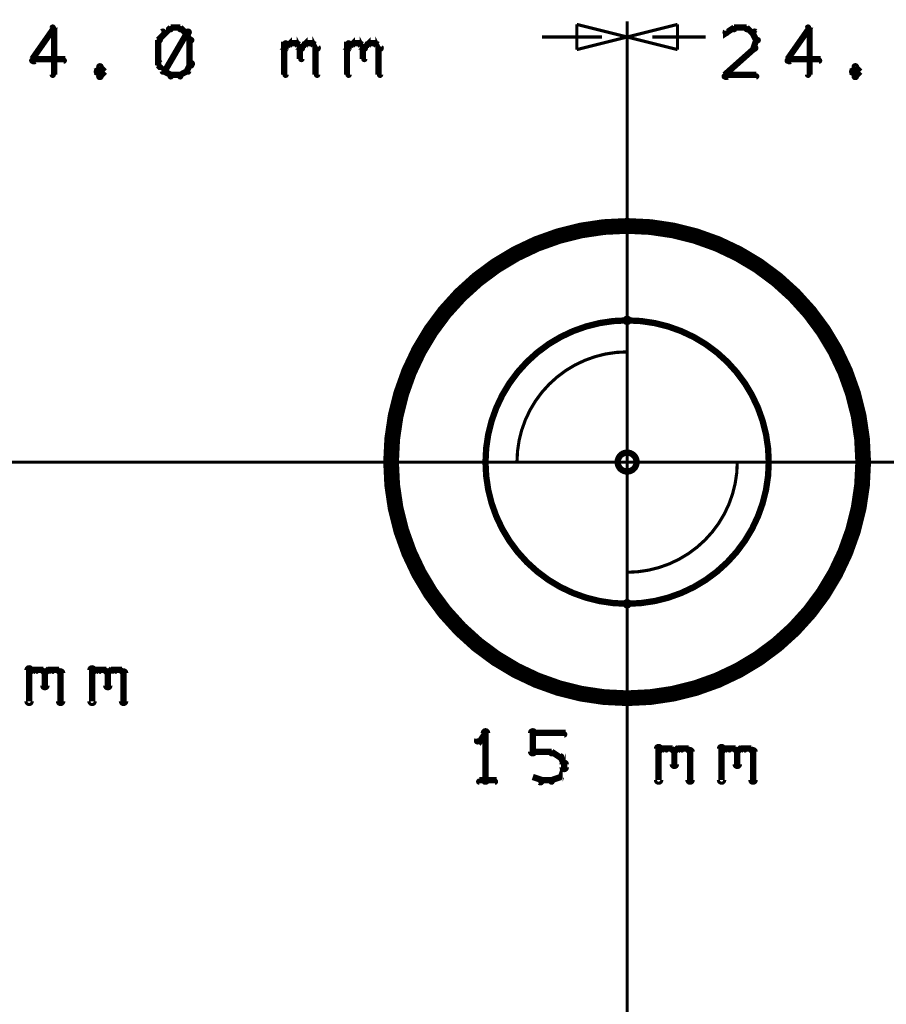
# Model space of a CAD drawing. Extents: x 178 to 725, y 26 to 878.
# Tile 36 of 93: x 433 to 461, y 379 to 410. Entities that reach past the tile are written whole.
import ezdxf

# ---------------------------------------------------------------- set-up
doc = ezdxf.new("R2010")
doc.units = 0
doc.layers.get('0').update_dxf_attribs({"linetype": 'CONTINUOUS'})
for name, color, linetype in [('COPPER', 3, 'CONTINUOUS'), ('DIMENSIONS', 2, 'CONTINUOUS'), ('DRAWING', 4, 'CONTINUOUS'), ('OUTLINES', 1, 'CONTINUOUS')]:
    doc.layers.add(name, color=color, linetype=linetype)

# ---------------------------------------------------------------- blocks, each defined once
blk = doc.blocks.new('VIA')
at = {"const_width": 0.2}
blk.add_lwpolyline([(-0.3, 0, 1), (0.3, 0, 1)], format="xyb", close=True, dxfattribs=at)

msp = doc.modelspace()

# ---------------------------------------------------------------- linework, layer by layer
at = {"layer": 'DIMENSIONS', "color": 94}
for points in [[(452.5, 395.5, 0.1, 0.1, 1), (452.5, 395.5, 0, 0, 0), (452.5, 395.5, 0, 0, 0), (452.5, 395.5, 0.1, 0.1, 0), (452.5, 410, 0.1, 0.1, 0), (452.5, 410, 0, 0, 0), (452.5, 410, 0.1, 0.1, 0), (452.5, 410, 0.1, 0.1, 1), (452.5, 410, 0, 0, 0)], [(452.5, 391, 0.1, 0.1, 1), (452.5, 391, 0, 0, 0), (452.5, 391, 0, 0, 0), (452.5, 391, 0.1, 0.1, 0), (452.5, 410, 0.1, 0.1, 0), (452.5, 410, 0, 0, 0), (452.5, 410, 0.1, 0.1, 0), (452.5, 410, 0.1, 0.1, 1), (452.5, 410, 0, 0, 0)], [(434.3, 409.7, 0.1, 0.1, 1), (434.2, 409.8, 0, 0, 0), (434.3, 409.8, 0, 0, 0), (434.3, 409.8, 0.2, 0.2, 0), (433.6, 408.8, 0.2, 0.2, 0), (433.6, 408.8, 0, 0, 0), (433.6, 408.8, 0.1, 0.1, 0), (433.6, 408.8, 0.1, 0.1, 1), (433.7, 408.7, 0, 0, 0)], [(434.2, 408.3, 0.1, 0.1, 1), (434.3, 408.3, 0, 0, 0), (434.3, 408.3, 0, 0, 0), (434.3, 408.3, 0.2, 0.2, 0), (434.3, 409.8, 0.2, 0.2, 0), (434.3, 409.8, 0, 0, 0), (434.3, 409.8, 0.1, 0.1, 0), (434.3, 409.8, 0.1, 0.1, 1), (434.2, 409.8, 0, 0, 0)], [(437.8, 409.6, 0.1, 0.1, 1), (437.7, 409.7, 0, 0, 0), (437.8, 409.6, 0, 0, 0), (437.8, 409.6, 0.2, 0.2, 0), (437.6, 409.4, 0.2, 0.2, 0), (437.6, 409.4, 0, 0, 0), (437.6, 409.4, 0.1, 0.1, 0), (437.6, 409.4, 0.1, 0.1, 1), (437.7, 409.4, 0, 0, 0)], [(437.7, 408.4, 0.1, 0.1, 1), (437.8, 408.4, 0, 0, 0), (437.8, 408.4, 0, 0, 0), (437.8, 408.4, 0.2, 0.2, 0), (438.5, 409.6, 0.2, 0.2, 0), (438.5, 409.6, 0, 0, 0), (438.5, 409.6, 0.1, 0.1, 0), (438.6, 409.6, 0.1, 0.1, 1), (438.5, 409.7, 0, 0, 0)], [(438, 409.7, 0.1, 0.1, 1), (438, 409.8, 0, 0, 0), (438, 409.8, 0, 0, 0), (438, 409.8, 0.2, 0.2, 0), (437.8, 409.6, 0.2, 0.2, 0), (437.8, 409.6, 0, 0, 0), (437.8, 409.6, 0.1, 0.1, 0), (437.8, 409.7, 0.1, 0.1, 1), (437.8, 409.6, 0, 0, 0)], [(438.3, 409.7, 0.1, 0.1, 1), (438.3, 409.8, 0, 0, 0), (438.3, 409.8, 0, 0, 0), (438.3, 409.8, 0.2, 0.2, 0), (438, 409.8, 0.2, 0.2, 0), (438, 409.8, 0, 0, 0), (438, 409.8, 0.1, 0.1, 0), (438, 409.8, 0.1, 0.1, 1), (438, 409.7, 0, 0, 0)], [(438.5, 409.6, 0.1, 0.1, 1), (438.5, 409.7, 0, 0, 0), (438.5, 409.6, 0, 0, 0), (438.5, 409.6, 0.2, 0.2, 0), (438.3, 409.8, 0.2, 0.2, 0), (438.3, 409.8, 0, 0, 0), (438.3, 409.8, 0.1, 0.1, 0), (438.3, 409.8, 0.1, 0.1, 1), (438.3, 409.7, 0, 0, 0)], [(438.6, 409.4, 0.1, 0.1, 1), (438.7, 409.4, 0, 0, 0), (438.6, 409.4, 0, 0, 0), (438.6, 409.4, 0.2, 0.2, 0), (438.5, 409.6, 0.2, 0.2, 0), (438.5, 409.6, 0, 0, 0), (438.5, 409.6, 0.1, 0.1, 0), (438.6, 409.7, 0.1, 0.1, 1), (438.5, 409.6, 0, 0, 0)], [(455.9, 409.7, 0.1, 0.1, 1), (455.9, 409.8, 0, 0, 0), (455.9, 409.8, 0, 0, 0), (455.9, 409.8, 0.2, 0.2, 0), (455.6, 409.6, 0.2, 0.2, 0), (455.6, 409.6, 0, 0, 0), (455.6, 409.6, 0.1, 0.1, 0), (455.6, 409.7, 0.1, 0.1, 1), (455.7, 409.6, 0, 0, 0)], [(456.3, 409.7, 0.1, 0.1, 1), (456.3, 409.8, 0, 0, 0), (456.3, 409.8, 0, 0, 0), (456.3, 409.8, 0.2, 0.2, 0), (455.9, 409.8, 0.2, 0.2, 0), (455.9, 409.8, 0, 0, 0), (455.9, 409.8, 0.1, 0.1, 0), (455.9, 409.8, 0.1, 0.1, 1), (455.9, 409.7, 0, 0, 0)], [(456.5, 409.6, 0.1, 0.1, 1), (456.5, 409.7, 0, 0, 0), (456.5, 409.6, 0, 0, 0), (456.5, 409.6, 0.2, 0.2, 0), (456.3, 409.8, 0.2, 0.2, 0), (456.3, 409.8, 0, 0, 0), (456.3, 409.8, 0.1, 0.1, 0), (456.3, 409.8, 0.1, 0.1, 1), (456.3, 409.7, 0, 0, 0)], [(456.6, 409.4, 0.1, 0.1, 1), (456.7, 409.4, 0, 0, 0), (456.6, 409.4, 0, 0, 0), (456.6, 409.4, 0.2, 0.2, 0), (456.5, 409.6, 0.2, 0.2, 0), (456.5, 409.6, 0, 0, 0), (456.5, 409.6, 0.1, 0.1, 0), (456.6, 409.7, 0.1, 0.1, 1), (456.5, 409.6, 0, 0, 0)], [(458.3, 409.7, 0.1, 0.1, 1), (458.2, 409.8, 0, 0, 0), (458.3, 409.8, 0, 0, 0), (458.3, 409.8, 0.2, 0.2, 0), (457.6, 408.8, 0.2, 0.2, 0), (457.6, 408.8, 0, 0, 0), (457.6, 408.8, 0.1, 0.1, 0), (457.6, 408.8, 0.1, 0.1, 1), (457.7, 408.7, 0, 0, 0)], [(458.2, 408.3, 0.1, 0.1, 1), (458.3, 408.3, 0, 0, 0), (458.3, 408.3, 0, 0, 0), (458.3, 408.3, 0.2, 0.2, 0), (458.3, 409.8, 0.2, 0.2, 0), (458.3, 409.8, 0, 0, 0), (458.3, 409.8, 0.1, 0.1, 0), (458.3, 409.8, 0.1, 0.1, 1), (458.2, 409.8, 0, 0, 0)], [(437.7, 409.4, 0.1, 0.1, 1), (437.6, 409.4, 0, 0, 0), (437.6, 409.4, 0, 0, 0), (437.6, 409.4, 0.2, 0.2, 0), (437.6, 408.6, 0.2, 0.2, 0), (437.6, 408.6, 0, 0, 0), (437.6, 408.6, 0.1, 0.1, 0), (437.6, 408.6, 0.1, 0.1, 1), (437.7, 408.6, 0, 0, 0)], [(438.6, 408.6, 0.1, 0.1, 1), (438.7, 408.6, 0, 0, 0), (438.6, 408.6, 0, 0, 0), (438.6, 408.6, 0.2, 0.2, 0), (438.6, 409.4, 0.2, 0.2, 0), (438.6, 409.4, 0, 0, 0), (438.6, 409.4, 0.1, 0.1, 0), (438.7, 409.4, 0.1, 0.1, 1), (438.6, 409.4, 0, 0, 0)], [(441.6, 409.2, 0.1, 0.1, 1), (441.7, 409.1, 0, 0, 0), (441.6, 409.1, 0, 0, 0), (441.6, 409.1, 0.2, 0.2, 0), (441.8, 409.3, 0.2, 0.2, 0), (441.8, 409.3, 0, 0, 0), (441.8, 409.3, 0.1, 0.1, 0), (441.8, 409.2, 0.1, 0.1, 1), (441.7, 409.3, 0, 0, 0)], [(441.6, 408.3, 0.1, 0.1, 1), (441.7, 408.3, 0, 0, 0), (441.6, 408.3, 0, 0, 0), (441.6, 408.3, 0.2, 0.2, 0), (441.6, 409.3, 0.2, 0.2, 0), (441.6, 409.3, 0, 0, 0), (441.6, 409.3, 0.1, 0.1, 0), (441.7, 409.3, 0.1, 0.1, 1), (441.6, 409.3, 0, 0, 0)], [(441.8, 409.3, 0.1, 0.1, 1), (441.8, 409.2, 0, 0, 0), (441.8, 409.3, 0, 0, 0), (441.8, 409.3, 0.2, 0.2, 0), (442, 409.3, 0.2, 0.2, 0), (442, 409.3, 0, 0, 0), (442, 409.3, 0.1, 0.1, 0), (442, 409.2, 0.1, 0.1, 1), (442, 409.3, 0, 0, 0)], [(442.1, 409.3, 0.1, 0.1, 1), (442, 409.2, 0, 0, 0), (442, 409.3, 0, 0, 0), (442, 409.3, 0.2, 0.2, 0), (442.1, 409.1, 0.2, 0.2, 0), (442.1, 409.1, 0, 0, 0), (442.1, 409.1, 0.1, 0.1, 0), (442.1, 409.1, 0.1, 0.1, 1), (442.2, 409.2, 0, 0, 0)], [(442.1, 409.2, 0.1, 0.1, 1), (442.2, 409.1, 0, 0, 0), (442.1, 409.1, 0, 0, 0), (442.1, 409.1, 0.2, 0.2, 0), (442.3, 409.3, 0.2, 0.2, 0), (442.3, 409.3, 0, 0, 0), (442.3, 409.3, 0.1, 0.1, 0), (442.3, 409.2, 0.1, 0.1, 1), (442.2, 409.3, 0, 0, 0)], [(442.3, 409.3, 0.1, 0.1, 1), (442.3, 409.2, 0, 0, 0), (442.3, 409.3, 0, 0, 0), (442.3, 409.3, 0.2, 0.2, 0), (442.5, 409.3, 0.2, 0.2, 0), (442.5, 409.3, 0, 0, 0), (442.5, 409.3, 0.1, 0.1, 0), (442.5, 409.2, 0.1, 0.1, 1), (442.5, 409.3, 0, 0, 0)], [(442.6, 409.3, 0.1, 0.1, 1), (442.5, 409.2, 0, 0, 0), (442.5, 409.3, 0, 0, 0), (442.5, 409.3, 0.2, 0.2, 0), (442.6, 409.1, 0.2, 0.2, 0), (442.6, 409.1, 0, 0, 0), (442.6, 409.1, 0.1, 0.1, 0), (442.6, 409.1, 0.1, 0.1, 1), (442.7, 409.2, 0, 0, 0)], [(443.6, 409.2, 0.1, 0.1, 1), (443.7, 409.1, 0, 0, 0), (443.6, 409.1, 0, 0, 0), (443.6, 409.1, 0.2, 0.2, 0), (443.8, 409.3, 0.2, 0.2, 0), (443.8, 409.3, 0, 0, 0), (443.8, 409.3, 0.1, 0.1, 0), (443.8, 409.2, 0.1, 0.1, 1), (443.7, 409.3, 0, 0, 0)], [(443.6, 408.3, 0.1, 0.1, 1), (443.7, 408.3, 0, 0, 0), (443.6, 408.3, 0, 0, 0), (443.6, 408.3, 0.2, 0.2, 0), (443.6, 409.3, 0.2, 0.2, 0), (443.6, 409.3, 0, 0, 0), (443.6, 409.3, 0.1, 0.1, 0), (443.7, 409.3, 0.1, 0.1, 1), (443.6, 409.3, 0, 0, 0)], [(443.8, 409.3, 0.1, 0.1, 1), (443.8, 409.2, 0, 0, 0), (443.8, 409.3, 0, 0, 0), (443.8, 409.3, 0.2, 0.2, 0), (444, 409.3, 0.2, 0.2, 0), (444, 409.3, 0, 0, 0), (444, 409.3, 0.1, 0.1, 0), (444, 409.2, 0.1, 0.1, 1), (444, 409.3, 0, 0, 0)], [(444.1, 409.3, 0.1, 0.1, 1), (444, 409.2, 0, 0, 0), (444, 409.3, 0, 0, 0), (444, 409.3, 0.2, 0.2, 0), (444.1, 409.1, 0.2, 0.2, 0), (444.1, 409.1, 0, 0, 0), (444.1, 409.1, 0.1, 0.1, 0), (444.1, 409.1, 0.1, 0.1, 1), (444.2, 409.2, 0, 0, 0)], [(444.1, 409.2, 0.1, 0.1, 1), (444.2, 409.1, 0, 0, 0), (444.1, 409.1, 0, 0, 0), (444.1, 409.1, 0.2, 0.2, 0), (444.3, 409.3, 0.2, 0.2, 0), (444.3, 409.3, 0, 0, 0), (444.3, 409.3, 0.1, 0.1, 0), (444.3, 409.2, 0.1, 0.1, 1), (444.2, 409.3, 0, 0, 0)], [(444.3, 409.3, 0.1, 0.1, 1), (444.3, 409.2, 0, 0, 0), (444.3, 409.3, 0, 0, 0), (444.3, 409.3, 0.2, 0.2, 0), (444.5, 409.3, 0.2, 0.2, 0), (444.5, 409.3, 0, 0, 0), (444.5, 409.3, 0.1, 0.1, 0), (444.5, 409.2, 0.1, 0.1, 1), (444.5, 409.3, 0, 0, 0)], [(444.6, 409.3, 0.1, 0.1, 1), (444.5, 409.2, 0, 0, 0), (444.5, 409.3, 0, 0, 0), (444.5, 409.3, 0.2, 0.2, 0), (444.6, 409.1, 0.2, 0.2, 0), (444.6, 409.1, 0, 0, 0), (444.6, 409.1, 0.1, 0.1, 0), (444.6, 409.1, 0.1, 0.1, 1), (444.7, 409.2, 0, 0, 0)], [(451.7, 409.5, 0.1, 0.1, 1), (451.7, 409.5, 0, 0, 0), (451.7, 409.5, 0, 0, 0), (451.7, 409.5, 0.1, 0.1, 0), (449.8, 409.5, 0.1, 0.1, 0), (449.8, 409.5, 0, 0, 0), (449.8, 409.5, 0.1, 0.1, 0), (449.8, 409.5, 0.1, 0.1, 1), (449.8, 409.5, 0, 0, 0)], [(453.3, 409.5, 0.1, 0.1, 1), (453.3, 409.5, 0, 0, 0), (453.3, 409.5, 0, 0, 0), (453.3, 409.5, 0.1, 0.1, 0), (455, 409.5, 0.1, 0.1, 0), (455, 409.5, 0, 0, 0), (455, 409.5, 0.1, 0.1, 0), (455, 409.5, 0.1, 0.1, 1), (455, 409.5, 0, 0, 0)], [(456.5, 409.2, 0.1, 0.1, 1), (456.6, 409.1, 0, 0, 0), (456.5, 409.1, 0, 0, 0), (456.5, 409.1, 0.2, 0.2, 0), (456.6, 409.4, 0.2, 0.2, 0), (456.6, 409.4, 0, 0, 0), (456.6, 409.4, 0.1, 0.1, 0), (456.7, 409.4, 0.1, 0.1, 1), (456.6, 409.4, 0, 0, 0)], [(442.2, 409.1, 0.1, 0.1, 1), (442.1, 409.1, 0, 0, 0), (442.1, 409.1, 0, 0, 0), (442.1, 409.1, 0.2, 0.2, 0), (442.1, 408.8, 0.2, 0.2, 0), (442.1, 408.8, 0, 0, 0), (442.1, 408.8, 0.1, 0.1, 0), (442.1, 408.8, 0.1, 0.1, 1), (442.2, 408.8, 0, 0, 0)], [(442.7, 409.1, 0.1, 0.1, 1), (442.6, 409.1, 0, 0, 0), (442.6, 409.1, 0, 0, 0), (442.6, 409.1, 0.2, 0.2, 0), (442.6, 408.3, 0.2, 0.2, 0), (442.6, 408.3, 0, 0, 0), (442.6, 408.3, 0.1, 0.1, 0), (442.6, 408.3, 0.1, 0.1, 1), (442.7, 408.3, 0, 0, 0)], [(444.2, 409.1, 0.1, 0.1, 1), (444.1, 409.1, 0, 0, 0), (444.1, 409.1, 0, 0, 0), (444.1, 409.1, 0.2, 0.2, 0), (444.1, 408.8, 0.2, 0.2, 0), (444.1, 408.8, 0, 0, 0), (444.1, 408.8, 0.1, 0.1, 0), (444.1, 408.8, 0.1, 0.1, 1), (444.2, 408.8, 0, 0, 0)], [(444.7, 409.1, 0.1, 0.1, 1), (444.6, 409.1, 0, 0, 0), (444.6, 409.1, 0, 0, 0), (444.6, 409.1, 0.2, 0.2, 0), (444.6, 408.3, 0.2, 0.2, 0), (444.6, 408.3, 0, 0, 0), (444.6, 408.3, 0.1, 0.1, 0), (444.6, 408.3, 0.1, 0.1, 1), (444.7, 408.3, 0, 0, 0)], [(455.6, 408.3, 0.1, 0.1, 1), (455.7, 408.2, 0, 0, 0), (455.6, 408.3, 0, 0, 0), (455.6, 408.3, 0.2, 0.2, 0), (456.5, 409.1, 0.2, 0.2, 0), (456.5, 409.1, 0, 0, 0), (456.5, 409.1, 0.1, 0.1, 0), (456.6, 409.1, 0.1, 0.1, 1), (456.5, 409.2, 0, 0, 0)], [(433.6, 408.8, 0.1, 0.1, 1), (433.6, 408.7, 0, 0, 0), (433.6, 408.8, 0, 0, 0), (433.6, 408.8, 0.2, 0.2, 0), (434.6, 408.8, 0.2, 0.2, 0), (434.6, 408.8, 0, 0, 0), (434.6, 408.8, 0.1, 0.1, 0), (434.6, 408.7, 0.1, 0.1, 1), (434.6, 408.8, 0, 0, 0)], [(435.8, 408.5, 0.1, 0.1, 1), (435.7, 408.6, 0, 0, 0), (435.8, 408.5, 0, 0, 0), (435.8, 408.5, 0.2, 0.2, 0), (435.6, 408.4, 0.2, 0.2, 0), (435.6, 408.4, 0, 0, 0), (435.6, 408.4, 0.1, 0.1, 0), (435.6, 408.4, 0.1, 0.1, 1), (435.7, 408.4, 0, 0, 0)], [(435.9, 408.4, 0.1, 0.1, 1), (435.9, 408.4, 0, 0, 0), (435.9, 408.4, 0, 0, 0), (435.9, 408.4, 0.2, 0.2, 0), (435.8, 408.5, 0.2, 0.2, 0), (435.8, 408.5, 0, 0, 0), (435.8, 408.5, 0.1, 0.1, 0), (435.8, 408.6, 0.1, 0.1, 1), (435.7, 408.5, 0, 0, 0)], [(437.7, 408.7, 0.1, 0.1, 1), (437.6, 408.6, 0, 0, 0), (437.6, 408.6, 0, 0, 0), (437.6, 408.6, 0.2, 0.2, 0), (437.8, 408.4, 0.2, 0.2, 0), (437.8, 408.4, 0, 0, 0), (437.8, 408.4, 0.1, 0.1, 0), (437.7, 408.4, 0.1, 0.1, 1), (437.8, 408.4, 0, 0, 0)], [(438.5, 408.4, 0.1, 0.1, 1), (438.6, 408.4, 0, 0, 0), (438.5, 408.4, 0, 0, 0), (438.5, 408.4, 0.2, 0.2, 0), (438.6, 408.6, 0.2, 0.2, 0), (438.6, 408.6, 0, 0, 0), (438.6, 408.6, 0.1, 0.1, 0), (438.7, 408.6, 0.1, 0.1, 1), (438.6, 408.7, 0, 0, 0)], [(457.6, 408.8, 0.1, 0.1, 1), (457.6, 408.7, 0, 0, 0), (457.6, 408.8, 0, 0, 0), (457.6, 408.8, 0.2, 0.2, 0), (458.6, 408.8, 0.2, 0.2, 0), (458.6, 408.8, 0, 0, 0), (458.6, 408.8, 0.1, 0.1, 0), (458.6, 408.7, 0.1, 0.1, 1), (458.6, 408.8, 0, 0, 0)], [(459.8, 408.5, 0.1, 0.1, 1), (459.7, 408.6, 0, 0, 0), (459.8, 408.5, 0, 0, 0), (459.8, 408.5, 0.2, 0.2, 0), (459.6, 408.4, 0.2, 0.2, 0), (459.6, 408.4, 0, 0, 0), (459.6, 408.4, 0.1, 0.1, 0), (459.6, 408.4, 0.1, 0.1, 1), (459.7, 408.4, 0, 0, 0)], [(459.9, 408.4, 0.1, 0.1, 1), (459.9, 408.4, 0, 0, 0), (459.9, 408.4, 0, 0, 0), (459.9, 408.4, 0.2, 0.2, 0), (459.8, 408.5, 0.2, 0.2, 0), (459.8, 408.5, 0, 0, 0), (459.8, 408.5, 0.1, 0.1, 0), (459.8, 408.6, 0.1, 0.1, 1), (459.7, 408.5, 0, 0, 0)], [(435.7, 408.4, 0.1, 0.1, 1), (435.6, 408.4, 0, 0, 0), (435.6, 408.4, 0, 0, 0), (435.6, 408.4, 0.2, 0.2, 0), (435.8, 408.3, 0.2, 0.2, 0), (435.8, 408.3, 0, 0, 0), (435.8, 408.3, 0.1, 0.1, 0), (435.7, 408.2, 0.1, 0.1, 1), (435.8, 408.3, 0, 0, 0)], [(435.7, 408.3, 0.1, 0.1, 1), (435.8, 408.2, 0, 0, 0), (435.8, 408.3, 0, 0, 0), (435.8, 408.3, 0.2, 0.2, 0), (435.9, 408.4, 0.2, 0.2, 0), (435.9, 408.4, 0, 0, 0), (435.9, 408.4, 0.1, 0.1, 0), (435.9, 408.4, 0.1, 0.1, 1), (435.9, 408.4, 0, 0, 0)], [(437.8, 408.4, 0.1, 0.1, 1), (437.8, 408.4, 0, 0, 0), (437.8, 408.4, 0, 0, 0), (437.8, 408.4, 0.2, 0.2, 0), (438, 408.3, 0.2, 0.2, 0), (438, 408.3, 0, 0, 0), (438, 408.3, 0.1, 0.1, 0), (438, 408.2, 0.1, 0.1, 1), (438, 408.3, 0, 0, 0)], [(438.3, 408.3, 0.1, 0.1, 1), (438.3, 408.2, 0, 0, 0), (438.3, 408.3, 0, 0, 0), (438.3, 408.3, 0.2, 0.2, 0), (438.5, 408.4, 0.2, 0.2, 0), (438.5, 408.4, 0, 0, 0), (438.5, 408.4, 0.1, 0.1, 0), (438.5, 408.4, 0.1, 0.1, 1), (438.5, 408.4, 0, 0, 0)], [(459.7, 408.4, 0.1, 0.1, 1), (459.6, 408.4, 0, 0, 0), (459.6, 408.4, 0, 0, 0), (459.6, 408.4, 0.2, 0.2, 0), (459.8, 408.3, 0.2, 0.2, 0), (459.8, 408.3, 0, 0, 0), (459.8, 408.3, 0.1, 0.1, 0), (459.7, 408.2, 0.1, 0.1, 1), (459.8, 408.3, 0, 0, 0)], [(459.7, 408.3, 0.1, 0.1, 1), (459.8, 408.2, 0, 0, 0), (459.8, 408.3, 0, 0, 0), (459.8, 408.3, 0.2, 0.2, 0), (459.9, 408.4, 0.2, 0.2, 0), (459.9, 408.4, 0, 0, 0), (459.9, 408.4, 0.1, 0.1, 0), (459.9, 408.4, 0.1, 0.1, 1), (459.9, 408.4, 0, 0, 0)], [(438, 408.3, 0.1, 0.1, 1), (438, 408.2, 0, 0, 0), (438, 408.3, 0, 0, 0), (438, 408.3, 0.2, 0.2, 0), (438.3, 408.3, 0.2, 0.2, 0), (438.3, 408.3, 0, 0, 0), (438.3, 408.3, 0.1, 0.1, 0), (438.3, 408.2, 0.1, 0.1, 1), (438.3, 408.3, 0, 0, 0)], [(456.6, 408.2, 0.1, 0.1, 1), (456.6, 408.3, 0, 0, 0), (456.6, 408.3, 0, 0, 0), (456.6, 408.3, 0.2, 0.2, 0), (455.6, 408.3, 0.2, 0.2, 0), (455.6, 408.3, 0, 0, 0), (455.6, 408.3, 0.1, 0.1, 0), (455.6, 408.3, 0.1, 0.1, 1), (455.6, 408.2, 0, 0, 0)], [(476.4, 396, 0.1, 0.1, 1), (476.4, 396, 0, 0, 0), (476.4, 396, 0, 0, 0), (476.4, 396, 0.1, 0.1, 0), (381.5, 396, 0.1, 0.1, 0), (381.5, 396, 0, 0, 0), (381.5, 396, 0.1, 0.1, 0), (381.5, 396, 0.1, 0.1, 1), (381.5, 396, 0, 0, 0)], [(452.5, 396, 0.1, 0.1, 1), (452.5, 396, 0, 0, 0), (452.5, 396, 0, 0, 0), (452.5, 396, 0.1, 0.1, 0), (452.5, 351.5, 0.1, 0.1, 0), (452.5, 351.5, 0, 0, 0), (452.5, 351.5, 0.1, 0.1, 0), (452.5, 351.5, 0.1, 0.1, 1), (452.5, 351.5, 0, 0, 0)]]:
    msp.add_lwpolyline(points, format="xyseb", dxfattribs=at)
for points in [[(452.5, 409.5, 0.1, 0.1, 1), (452.5, 409.5, 0, 0, 0), (452.5, 409.5, 0, 0, 0), (452.5, 409.5, 0.1, 0.1, 0), (450.9, 409.1, 0, 0, 0), (450.9, 409.1, 0.1, 0.1, 0), (450.9, 409.1, 0.1, 0.1, 1), (450.9, 409.1, 0, 0, 0), (450.9, 409.1, 0.1, 0.1, 1), (450.9, 409.1, 0, 0, 0), (450.9, 409.1, 0, 0, 0), (450.9, 409.1, 0.1, 0.1, 0), (450.9, 409.9, 0, 0, 0), (450.9, 409.9, 0.1, 0.1, 0), (450.9, 409.9, 0.1, 0.1, 1), (450.9, 409.9, 0, 0, 0), (450.9, 409.9, 0.1, 0.1, 1), (450.9, 409.9, 0, 0, 0), (450.9, 409.9, 0, 0, 0), (450.9, 409.9, 0.1, 0.1, 0), (452.5, 409.5, 0.1, 0.1, 0), (452.5, 409.5, 0, 0, 0), (452.5, 409.5, 0.1, 0.1, 0), (452.5, 409.5, 0.1, 0.1, 1), (452.5, 409.5, 0, 0, 0)], [(452.5, 409.5, 0.1, 0.1, 1), (452.5, 409.5, 0, 0, 0), (452.5, 409.5, 0, 0, 0), (452.5, 409.5, 0.1, 0.1, 0), (454.1, 409.9, 0, 0, 0), (454.1, 409.9, 0.1, 0.1, 0), (454.1, 409.9, 0.1, 0.1, 1), (454.1, 409.9, 0, 0, 0), (454.1, 409.9, 0.1, 0.1, 1), (454.1, 409.9, 0, 0, 0), (454.1, 409.9, 0, 0, 0), (454.1, 409.9, 0.1, 0.1, 0), (454.1, 409.1, 0, 0, 0), (454.1, 409.1, 0.1, 0.1, 0), (454.1, 409.1, 0.1, 0.1, 1), (454.1, 409.1, 0, 0, 0), (454.1, 409.1, 0.1, 0.1, 1), (454.1, 409.1, 0, 0, 0), (454.1, 409.1, 0, 0, 0), (454.1, 409.1, 0.1, 0.1, 0), (452.5, 409.5, 0.1, 0.1, 0), (452.5, 409.5, 0, 0, 0), (452.5, 409.5, 0.1, 0.1, 0), (452.5, 409.5, 0.1, 0.1, 1), (452.5, 409.5, 0, 0, 0)]]:
    msp.add_lwpolyline(points, format="xyseb", close=True, dxfattribs=at)
at = {"layer": 'DRAWING', "color": 2}
for points in [[(452.5, 403.4, 0.3, 0.3, 1), (452.5, 403.6, 0, 0, 0), (452.5, 403.5, 0, 0, 0), (452.5, 403.5, 0.5, 0.5, 1), (452.5, 388.5, 0, 0, 0), (452.5, 388.5, 0.3, 0.3, 0), (452.5, 388.4, 0.3, 0.3, 1), (452.5, 388.6, 0, 0, 0), (452.5, 388.6, 0.3, 0.3, 1), (452.5, 388.4, 0, 0, 0), (452.5, 388.5, 0, 0, 0), (452.5, 388.5, 0.5, 0.5, 1), (452.5, 403.5, 0.5, 0.5, 0), (452.5, 403.5, 0, 0, 0), (452.5, 403.5, 0.3, 0.3, 0), (452.5, 403.6, 0.3, 0.3, 1), (452.5, 403.4, 0, 0, 0)], [(452.5, 400.4, 0.1, 0.1, -1), (452.5, 400.6, 0, 0, 0), (452.5, 400.5, 0, 0, 0), (452.5, 400.5, 0.2, 0.2, -1), (452.5, 391.5, 0, 0, 0), (452.5, 391.5, 0.1, 0.1, 0), (452.5, 391.4, 0.1, 0.1, -1), (452.5, 391.6, 0, 0, 0), (452.5, 391.6, 0.1, 0.1, -1), (452.5, 391.4, 0, 0, 0), (452.5, 391.5, 0, 0, 0), (452.5, 391.5, 0.2, 0.2, -1), (452.5, 400.5, 0.2, 0.2, 0), (452.5, 400.5, 0, 0, 0), (452.5, 400.5, 0.1, 0.1, 0), (452.5, 400.6, 0.1, 0.1, -1), (452.5, 400.4, 0, 0, 0)], [(449, 396, 0.1, 0.1, -1), (449, 396, 0, 0, 0), (449, 396, 0, 0, 0), (449, 396, 0.1, 0.1, -0.414), (452.5, 399.5, 0, 0, 0), (452.5, 399.5, 0.1, 0.1, 0), (452.5, 399.5, 0.1, 0.1, -1), (452.5, 399.5, 0, 0, 0), (452.5, 399.5, 0.1, 0.1, -1), (452.5, 399.5, 0, 0, 0), (452.5, 399.5, 0, 0, 0), (452.5, 399.5, 0.1, 0.1, 0), (452.5, 396, 0, 0, 0), (452.5, 396, 0.1, 0.1, 0), (452.5, 396, 0.1, 0.1, -1), (452.5, 396, 0, 0, 0), (452.5, 396, 0.1, 0.1, -1), (452.5, 396, 0, 0, 0), (452.5, 396, 0, 0, 0), (452.5, 396, 0.1, 0.1, 0), (449, 396, 0.1, 0.1, 0), (449, 396, 0, 0, 0), (449, 396, 0.1, 0.1, 0), (449, 396, 0.1, 0.1, -1), (449, 396, 0, 0, 0)], [(456, 396, 0.1, 0.1, -1), (456, 396, 0, 0, 0), (456, 396, 0, 0, 0), (456, 396, 0.1, 0.1, -0.414), (452.5, 392.5, 0, 0, 0), (452.5, 392.5, 0.1, 0.1, 0), (452.5, 392.5, 0.1, 0.1, -1), (452.5, 392.5, 0, 0, 0), (452.5, 392.5, 0.1, 0.1, -1), (452.5, 392.5, 0, 0, 0), (452.5, 392.5, 0, 0, 0), (452.5, 392.5, 0.1, 0.1, 0), (452.5, 396, 0, 0, 0), (452.5, 396, 0.1, 0.1, 0), (452.5, 396, 0.1, 0.1, -1), (452.5, 396, 0, 0, 0), (452.5, 396, 0.1, 0.1, -1), (452.5, 396, 0, 0, 0), (452.5, 396, 0, 0, 0), (452.5, 396, 0.1, 0.1, 0), (456, 396, 0.1, 0.1, 0), (456, 396, 0, 0, 0), (456, 396, 0.1, 0.1, 0), (456, 396, 0.1, 0.1, -1), (456, 396, 0, 0, 0)]]:
    msp.add_lwpolyline(points, format="xyseb", close=True, dxfattribs=at)
for points in [[(433.4, 388.4, 0.1, 0.1, 1), (433.6, 388.4, 0, 0, 0), (433.5, 388.4, 0, 0, 0), (433.5, 388.4, 0.2, 0.2, 0), (433.5, 389.4, 0.2, 0.2, 0), (433.5, 389.4, 0, 0, 0), (433.5, 389.4, 0.1, 0.1, 0), (433.6, 389.4, 0.1, 0.1, 1), (433.4, 389.4, 0, 0, 0)], [(433.5, 389.3, 0.1, 0.1, 1), (433.5, 389.2, 0, 0, 0), (433.5, 389.3, 0, 0, 0), (433.5, 389.3, 0.2, 0.2, 0), (433.6, 389.4, 0.2, 0.2, 0), (433.6, 389.4, 0, 0, 0), (433.6, 389.4, 0.1, 0.1, 0), (433.7, 389.3, 0.1, 0.1, 1), (433.6, 389.4, 0, 0, 0)], [(433.6, 389.4, 0.1, 0.1, 1), (433.6, 389.3, 0, 0, 0), (433.6, 389.4, 0, 0, 0), (433.6, 389.4, 0.2, 0.2, 0), (433.9, 389.4, 0.2, 0.2, 0), (433.9, 389.4, 0, 0, 0), (433.9, 389.4, 0.1, 0.1, 0), (433.9, 389.3, 0.1, 0.1, 1), (433.9, 389.4, 0, 0, 0)], [(433.9, 389.4, 0.1, 0.1, 1), (433.8, 389.3, 0, 0, 0), (433.9, 389.4, 0, 0, 0), (433.9, 389.4, 0.2, 0.2, 0), (434, 389.3, 0.2, 0.2, 0), (434, 389.3, 0, 0, 0), (434, 389.3, 0.1, 0.1, 0), (434, 389.2, 0.1, 0.1, 1), (434, 389.3, 0, 0, 0)], [(434.1, 389.3, 0.1, 0.1, 1), (433.9, 389.3, 0, 0, 0), (434, 389.3, 0, 0, 0), (434, 389.3, 0.2, 0.2, 0), (434, 388.9, 0.2, 0.2, 0), (434, 388.9, 0, 0, 0), (434, 388.9, 0.1, 0.1, 0), (433.9, 388.9, 0.1, 0.1, 1), (434.1, 388.9, 0, 0, 0)], [(434, 389.3, 0.1, 0.1, 1), (434, 389.2, 0, 0, 0), (434, 389.3, 0, 0, 0), (434, 389.3, 0.2, 0.2, 0), (434.1, 389.4, 0.2, 0.2, 0), (434.1, 389.4, 0, 0, 0), (434.1, 389.4, 0.1, 0.1, 0), (434.2, 389.3, 0.1, 0.1, 1), (434.1, 389.4, 0, 0, 0)], [(434.1, 389.4, 0.1, 0.1, 1), (434.1, 389.3, 0, 0, 0), (434.1, 389.4, 0, 0, 0), (434.1, 389.4, 0.2, 0.2, 0), (434.4, 389.4, 0.2, 0.2, 0), (434.4, 389.4, 0, 0, 0), (434.4, 389.4, 0.1, 0.1, 0), (434.4, 389.3, 0.1, 0.1, 1), (434.4, 389.4, 0, 0, 0)], [(434.4, 389.4, 0.1, 0.1, 1), (434.3, 389.3, 0, 0, 0), (434.4, 389.4, 0, 0, 0), (434.4, 389.4, 0.2, 0.2, 0), (434.5, 389.3, 0.2, 0.2, 0), (434.5, 389.3, 0, 0, 0), (434.5, 389.3, 0.1, 0.1, 0), (434.5, 389.2, 0.1, 0.1, 1), (434.5, 389.3, 0, 0, 0)], [(434.6, 389.3, 0.1, 0.1, 1), (434.4, 389.3, 0, 0, 0), (434.5, 389.3, 0, 0, 0), (434.5, 389.3, 0.2, 0.2, 0), (434.5, 388.4, 0.2, 0.2, 0), (434.5, 388.4, 0, 0, 0), (434.5, 388.4, 0.1, 0.1, 0), (434.4, 388.4, 0.1, 0.1, 1), (434.6, 388.4, 0, 0, 0)], [(435.4, 388.4, 0.1, 0.1, 1), (435.6, 388.4, 0, 0, 0), (435.5, 388.4, 0, 0, 0), (435.5, 388.4, 0.2, 0.2, 0), (435.5, 389.4, 0.2, 0.2, 0), (435.5, 389.4, 0, 0, 0), (435.5, 389.4, 0.1, 0.1, 0), (435.6, 389.4, 0.1, 0.1, 1), (435.4, 389.4, 0, 0, 0)], [(435.5, 389.3, 0.1, 0.1, 1), (435.5, 389.2, 0, 0, 0), (435.5, 389.3, 0, 0, 0), (435.5, 389.3, 0.2, 0.2, 0), (435.6, 389.4, 0.2, 0.2, 0), (435.6, 389.4, 0, 0, 0), (435.6, 389.4, 0.1, 0.1, 0), (435.7, 389.3, 0.1, 0.1, 1), (435.6, 389.4, 0, 0, 0)], [(435.6, 389.4, 0.1, 0.1, 1), (435.6, 389.3, 0, 0, 0), (435.6, 389.4, 0, 0, 0), (435.6, 389.4, 0.2, 0.2, 0), (435.9, 389.4, 0.2, 0.2, 0), (435.9, 389.4, 0, 0, 0), (435.9, 389.4, 0.1, 0.1, 0), (435.9, 389.3, 0.1, 0.1, 1), (435.9, 389.4, 0, 0, 0)], [(435.9, 389.4, 0.1, 0.1, 1), (435.8, 389.3, 0, 0, 0), (435.9, 389.4, 0, 0, 0), (435.9, 389.4, 0.2, 0.2, 0), (436, 389.3, 0.2, 0.2, 0), (436, 389.3, 0, 0, 0), (436, 389.3, 0.1, 0.1, 0), (436, 389.2, 0.1, 0.1, 1), (436, 389.3, 0, 0, 0)], [(436.1, 389.3, 0.1, 0.1, 1), (435.9, 389.3, 0, 0, 0), (436, 389.3, 0, 0, 0), (436, 389.3, 0.2, 0.2, 0), (436, 388.9, 0.2, 0.2, 0), (436, 388.9, 0, 0, 0), (436, 388.9, 0.1, 0.1, 0), (435.9, 388.9, 0.1, 0.1, 1), (436.1, 388.9, 0, 0, 0)], [(436, 389.3, 0.1, 0.1, 1), (436, 389.2, 0, 0, 0), (436, 389.3, 0, 0, 0), (436, 389.3, 0.2, 0.2, 0), (436.1, 389.4, 0.2, 0.2, 0), (436.1, 389.4, 0, 0, 0), (436.1, 389.4, 0.1, 0.1, 0), (436.2, 389.3, 0.1, 0.1, 1), (436.1, 389.4, 0, 0, 0)], [(436.1, 389.4, 0.1, 0.1, 1), (436.1, 389.3, 0, 0, 0), (436.1, 389.4, 0, 0, 0), (436.1, 389.4, 0.2, 0.2, 0), (436.4, 389.4, 0.2, 0.2, 0), (436.4, 389.4, 0, 0, 0), (436.4, 389.4, 0.1, 0.1, 0), (436.4, 389.3, 0.1, 0.1, 1), (436.4, 389.4, 0, 0, 0)], [(436.4, 389.4, 0.1, 0.1, 1), (436.3, 389.3, 0, 0, 0), (436.4, 389.4, 0, 0, 0), (436.4, 389.4, 0.2, 0.2, 0), (436.5, 389.3, 0.2, 0.2, 0), (436.5, 389.3, 0, 0, 0), (436.5, 389.3, 0.1, 0.1, 0), (436.5, 389.2, 0.1, 0.1, 1), (436.5, 389.3, 0, 0, 0)], [(436.6, 389.3, 0.1, 0.1, 1), (436.4, 389.3, 0, 0, 0), (436.5, 389.3, 0, 0, 0), (436.5, 389.3, 0.2, 0.2, 0), (436.5, 388.4, 0.2, 0.2, 0), (436.5, 388.4, 0, 0, 0), (436.5, 388.4, 0.1, 0.1, 0), (436.4, 388.4, 0.1, 0.1, 1), (436.6, 388.4, 0, 0, 0)], [(448, 387.3, 0.1, 0.1, 1), (448, 387.4, 0, 0, 0), (448, 387.4, 0, 0, 0), (448, 387.4, 0.2, 0.2, 0), (447.8, 387.1, 0.2, 0.2, 0), (447.8, 387.1, 0, 0, 0), (447.8, 387.1, 0.1, 0.1, 0), (447.7, 387.2, 0.1, 0.1, 1), (447.8, 387.1, 0, 0, 0)], [(447.9, 385.9, 0.1, 0.1, 1), (448.1, 385.9, 0, 0, 0), (448, 385.9, 0, 0, 0), (448, 385.9, 0.2, 0.2, 0), (448, 387.4, 0.2, 0.2, 0), (448, 387.4, 0, 0, 0), (448, 387.4, 0.1, 0.1, 0), (448.1, 387.4, 0.1, 0.1, 1), (447.9, 387.4, 0, 0, 0)], [(449.4, 386.8, 0.1, 0.1, 1), (449.6, 386.8, 0, 0, 0), (449.5, 386.8, 0, 0, 0), (449.5, 386.8, 0.2, 0.2, 0), (449.5, 387.4, 0.2, 0.2, 0), (449.5, 387.4, 0, 0, 0), (449.5, 387.4, 0.1, 0.1, 0), (449.6, 387.4, 0.1, 0.1, 1), (449.4, 387.4, 0, 0, 0)], [(449.5, 387.4, 0.1, 0.1, 1), (449.5, 387.3, 0, 0, 0), (449.5, 387.4, 0, 0, 0), (449.5, 387.4, 0.2, 0.2, 0), (450.5, 387.4, 0.2, 0.2, 0), (450.5, 387.4, 0, 0, 0), (450.5, 387.4, 0.1, 0.1, 0), (450.5, 387.3, 0.1, 0.1, 1), (450.5, 387.4, 0, 0, 0)], [(450.1, 386.7, 0.1, 0.1, 1), (450.1, 386.8, 0, 0, 0), (450.1, 386.8, 0, 0, 0), (450.1, 386.8, 0.2, 0.2, 0), (449.5, 386.8, 0.2, 0.2, 0), (449.5, 386.8, 0, 0, 0), (449.5, 386.8, 0.1, 0.1, 0), (449.5, 386.8, 0.1, 0.1, 1), (449.5, 386.7, 0, 0, 0)], [(450.4, 386.6, 0.1, 0.1, 1), (450.4, 386.7, 0, 0, 0), (450.4, 386.6, 0, 0, 0), (450.4, 386.6, 0.2, 0.2, 0), (450.1, 386.8, 0.2, 0.2, 0), (450.1, 386.8, 0, 0, 0), (450.1, 386.8, 0.1, 0.1, 0), (450.1, 386.8, 0.1, 0.1, 1), (450.1, 386.7, 0, 0, 0)], [(453.4, 385.9, 0.1, 0.1, 1), (453.6, 385.9, 0, 0, 0), (453.5, 385.9, 0, 0, 0), (453.5, 385.9, 0.2, 0.2, 0), (453.5, 386.9, 0.2, 0.2, 0), (453.5, 386.9, 0, 0, 0), (453.5, 386.9, 0.1, 0.1, 0), (453.6, 386.9, 0.1, 0.1, 1), (453.4, 386.9, 0, 0, 0)], [(453.5, 386.8, 0.1, 0.1, 1), (453.5, 386.7, 0, 0, 0), (453.5, 386.8, 0, 0, 0), (453.5, 386.8, 0.2, 0.2, 0), (453.6, 386.9, 0.2, 0.2, 0), (453.6, 386.9, 0, 0, 0), (453.6, 386.9, 0.1, 0.1, 0), (453.7, 386.8, 0.1, 0.1, 1), (453.6, 386.9, 0, 0, 0)], [(453.6, 386.9, 0.1, 0.1, 1), (453.6, 386.8, 0, 0, 0), (453.6, 386.9, 0, 0, 0), (453.6, 386.9, 0.2, 0.2, 0), (453.9, 386.9, 0.2, 0.2, 0), (453.9, 386.9, 0, 0, 0), (453.9, 386.9, 0.1, 0.1, 0), (453.9, 386.8, 0.1, 0.1, 1), (453.9, 386.9, 0, 0, 0)], [(453.9, 386.9, 0.1, 0.1, 1), (453.8, 386.8, 0, 0, 0), (453.9, 386.9, 0, 0, 0), (453.9, 386.9, 0.2, 0.2, 0), (454, 386.8, 0.2, 0.2, 0), (454, 386.8, 0, 0, 0), (454, 386.8, 0.1, 0.1, 0), (454, 386.7, 0.1, 0.1, 1), (454, 386.8, 0, 0, 0)], [(454.1, 386.8, 0.1, 0.1, 1), (453.9, 386.8, 0, 0, 0), (454, 386.8, 0, 0, 0), (454, 386.8, 0.2, 0.2, 0), (454, 386.4, 0.2, 0.2, 0), (454, 386.4, 0, 0, 0), (454, 386.4, 0.1, 0.1, 0), (453.9, 386.4, 0.1, 0.1, 1), (454.1, 386.4, 0, 0, 0)], [(454, 386.8, 0.1, 0.1, 1), (454, 386.7, 0, 0, 0), (454, 386.8, 0, 0, 0), (454, 386.8, 0.2, 0.2, 0), (454.1, 386.9, 0.2, 0.2, 0), (454.1, 386.9, 0, 0, 0), (454.1, 386.9, 0.1, 0.1, 0), (454.2, 386.8, 0.1, 0.1, 1), (454.1, 386.9, 0, 0, 0)], [(454.1, 386.9, 0.1, 0.1, 1), (454.1, 386.8, 0, 0, 0), (454.1, 386.9, 0, 0, 0), (454.1, 386.9, 0.2, 0.2, 0), (454.4, 386.9, 0.2, 0.2, 0), (454.4, 386.9, 0, 0, 0), (454.4, 386.9, 0.1, 0.1, 0), (454.4, 386.8, 0.1, 0.1, 1), (454.4, 386.9, 0, 0, 0)], [(454.4, 386.9, 0.1, 0.1, 1), (454.3, 386.8, 0, 0, 0), (454.4, 386.9, 0, 0, 0), (454.4, 386.9, 0.2, 0.2, 0), (454.5, 386.8, 0.2, 0.2, 0), (454.5, 386.8, 0, 0, 0), (454.5, 386.8, 0.1, 0.1, 0), (454.5, 386.7, 0.1, 0.1, 1), (454.5, 386.8, 0, 0, 0)], [(454.6, 386.8, 0.1, 0.1, 1), (454.4, 386.8, 0, 0, 0), (454.5, 386.8, 0, 0, 0), (454.5, 386.8, 0.2, 0.2, 0), (454.5, 385.9, 0.2, 0.2, 0), (454.5, 385.9, 0, 0, 0), (454.5, 385.9, 0.1, 0.1, 0), (454.4, 385.9, 0.1, 0.1, 1), (454.6, 385.9, 0, 0, 0)], [(455.4, 385.9, 0.1, 0.1, 1), (455.6, 385.9, 0, 0, 0), (455.5, 385.9, 0, 0, 0), (455.5, 385.9, 0.2, 0.2, 0), (455.5, 386.9, 0.2, 0.2, 0), (455.5, 386.9, 0, 0, 0), (455.5, 386.9, 0.1, 0.1, 0), (455.6, 386.9, 0.1, 0.1, 1), (455.4, 386.9, 0, 0, 0)], [(455.5, 386.8, 0.1, 0.1, 1), (455.5, 386.7, 0, 0, 0), (455.5, 386.8, 0, 0, 0), (455.5, 386.8, 0.2, 0.2, 0), (455.6, 386.9, 0.2, 0.2, 0), (455.6, 386.9, 0, 0, 0), (455.6, 386.9, 0.1, 0.1, 0), (455.7, 386.8, 0.1, 0.1, 1), (455.6, 386.9, 0, 0, 0)], [(455.6, 386.9, 0.1, 0.1, 1), (455.6, 386.8, 0, 0, 0), (455.6, 386.9, 0, 0, 0), (455.6, 386.9, 0.2, 0.2, 0), (455.9, 386.9, 0.2, 0.2, 0), (455.9, 386.9, 0, 0, 0), (455.9, 386.9, 0.1, 0.1, 0), (455.9, 386.8, 0.1, 0.1, 1), (455.9, 386.9, 0, 0, 0)], [(455.9, 386.9, 0.1, 0.1, 1), (455.8, 386.8, 0, 0, 0), (455.9, 386.9, 0, 0, 0), (455.9, 386.9, 0.2, 0.2, 0), (456, 386.8, 0.2, 0.2, 0), (456, 386.8, 0, 0, 0), (456, 386.8, 0.1, 0.1, 0), (456, 386.7, 0.1, 0.1, 1), (456, 386.8, 0, 0, 0)], [(456.1, 386.8, 0.1, 0.1, 1), (455.9, 386.8, 0, 0, 0), (456, 386.8, 0, 0, 0), (456, 386.8, 0.2, 0.2, 0), (456, 386.4, 0.2, 0.2, 0), (456, 386.4, 0, 0, 0), (456, 386.4, 0.1, 0.1, 0), (455.9, 386.4, 0.1, 0.1, 1), (456.1, 386.4, 0, 0, 0)], [(456, 386.8, 0.1, 0.1, 1), (456, 386.7, 0, 0, 0), (456, 386.8, 0, 0, 0), (456, 386.8, 0.2, 0.2, 0), (456.1, 386.9, 0.2, 0.2, 0), (456.1, 386.9, 0, 0, 0), (456.1, 386.9, 0.1, 0.1, 0), (456.2, 386.8, 0.1, 0.1, 1), (456.1, 386.9, 0, 0, 0)], [(456.1, 386.9, 0.1, 0.1, 1), (456.1, 386.8, 0, 0, 0), (456.1, 386.9, 0, 0, 0), (456.1, 386.9, 0.2, 0.2, 0), (456.4, 386.9, 0.2, 0.2, 0), (456.4, 386.9, 0, 0, 0), (456.4, 386.9, 0.1, 0.1, 0), (456.4, 386.8, 0.1, 0.1, 1), (456.4, 386.9, 0, 0, 0)], [(456.4, 386.9, 0.1, 0.1, 1), (456.3, 386.8, 0, 0, 0), (456.4, 386.9, 0, 0, 0), (456.4, 386.9, 0.2, 0.2, 0), (456.5, 386.8, 0.2, 0.2, 0), (456.5, 386.8, 0, 0, 0), (456.5, 386.8, 0.1, 0.1, 0), (456.5, 386.7, 0.1, 0.1, 1), (456.5, 386.8, 0, 0, 0)], [(456.6, 386.8, 0.1, 0.1, 1), (456.4, 386.8, 0, 0, 0), (456.5, 386.8, 0, 0, 0), (456.5, 386.8, 0.2, 0.2, 0), (456.5, 385.9, 0.2, 0.2, 0), (456.5, 385.9, 0, 0, 0), (456.5, 385.9, 0.1, 0.1, 0), (456.4, 385.9, 0.1, 0.1, 1), (456.6, 385.9, 0, 0, 0)], [(450.3, 386, 0.1, 0.1, 1), (450.4, 386, 0, 0, 0), (450.4, 386, 0, 0, 0), (450.4, 386, 0.2, 0.2, 0), (450.5, 386.3, 0.2, 0.2, 0), (450.5, 386.3, 0, 0, 0), (450.5, 386.3, 0.1, 0.1, 0), (450.5, 386.2, 0.1, 0.1, 1), (450.5, 386.3, 0, 0, 0)], [(450.5, 386.4, 0.1, 0.1, 1), (450.5, 386.4, 0, 0, 0), (450.5, 386.4, 0, 0, 0), (450.5, 386.4, 0.2, 0.2, 0), (450.4, 386.6, 0.2, 0.2, 0), (450.4, 386.6, 0, 0, 0), (450.4, 386.6, 0.1, 0.1, 0), (450.4, 386.6, 0.1, 0.1, 1), (450.3, 386.6, 0, 0, 0)], [(450.4, 386.3, 0.1, 0.1, 1), (450.6, 386.3, 0, 0, 0), (450.5, 386.3, 0, 0, 0), (450.5, 386.3, 0.2, 0.2, 0), (450.5, 386.4, 0.2, 0.2, 0), (450.5, 386.4, 0, 0, 0), (450.5, 386.4, 0.1, 0.1, 0), (450.6, 386.4, 0.1, 0.1, 1), (450.4, 386.4, 0, 0, 0)], [(447.8, 385.9, 0.1, 0.1, 1), (447.8, 385.8, 0, 0, 0), (447.8, 385.9, 0, 0, 0), (447.8, 385.9, 0.2, 0.2, 0), (448.3, 385.9, 0.2, 0.2, 0), (448.3, 385.9, 0, 0, 0), (448.3, 385.9, 0.1, 0.1, 0), (448.3, 385.8, 0.1, 0.1, 1), (448.3, 385.9, 0, 0, 0)], [(449.5, 386, 0.1, 0.1, 1), (449.5, 386, 0, 0, 0), (449.5, 386, 0, 0, 0), (449.5, 386, 0.2, 0.2, 0), (449.8, 385.9, 0.2, 0.2, 0), (449.8, 385.9, 0, 0, 0), (449.8, 385.9, 0.1, 0.1, 0), (449.7, 385.8, 0.1, 0.1, 1), (449.8, 385.9, 0, 0, 0)], [(449.8, 385.9, 0.1, 0.1, 1), (449.8, 385.8, 0, 0, 0), (449.8, 385.9, 0, 0, 0), (449.8, 385.9, 0.2, 0.2, 0), (450.1, 385.9, 0.2, 0.2, 0), (450.1, 385.9, 0, 0, 0), (450.1, 385.9, 0.1, 0.1, 0), (450.1, 385.8, 0.1, 0.1, 1), (450.1, 385.9, 0, 0, 0)], [(450.1, 385.9, 0.1, 0.1, 1), (450.1, 385.8, 0, 0, 0), (450.1, 385.9, 0, 0, 0), (450.1, 385.9, 0.2, 0.2, 0), (450.4, 386, 0.2, 0.2, 0), (450.4, 386, 0, 0, 0), (450.4, 386, 0.1, 0.1, 0), (450.4, 386, 0.1, 0.1, 1), (450.4, 386, 0, 0, 0)]]:
    msp.add_lwpolyline(points, format="xyseb", dxfattribs=at)

# ---------------------------------------------------------------- block references
at = {"layer": 'COPPER', "color": 2}
msp.add_blockref('VIA', (452.5, 396), dxfattribs=at)
at = {"layer": 'DIMENSIONS', "color": 2}
msp.add_blockref('VIA', (452.5, 396), dxfattribs=at)
at = {"layer": 'DRAWING', "color": 2}
msp.add_blockref('VIA', (452.5, 396), dxfattribs=at)
at = {"layer": 'OUTLINES', "color": 2}
msp.add_blockref('VIA', (452.5, 396), dxfattribs=at)

doc.saveas('drawing.dxf')
